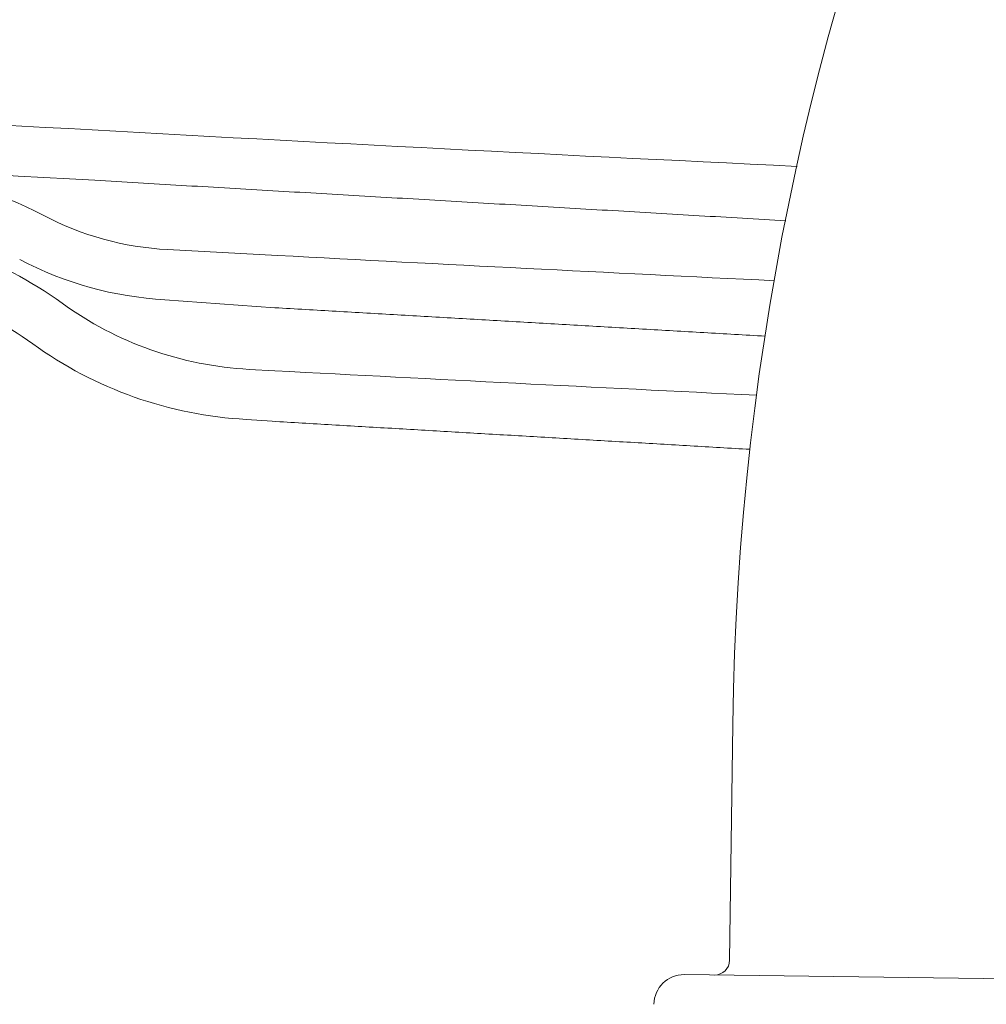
# Model space of a CAD drawing. Header units: metres. Extents: x -52 to 321, y -8 to 26.
# Tile 124 of 256: x -25.255 to -25.062, y 0.351 to 0.547. Entities that reach past the tile are written whole.
import ezdxf

# ---------------------------------------------------------------- set-up
doc = ezdxf.new("R2010")
doc.units = ezdxf.units.M
doc.header["$MEASUREMENT"] = 0
doc.layers.add('94 Genehmigungsplanung Bemaßung', color=7, linetype='Continuous')
doc.styles.add('ERSTELLTER_STIL_2', font='arial.ttf')
doc.dimstyles.new('ERSTELLTER_STIL__3', dxfattribs={"dimtxt": 0.25, "dimasz": 0.19, "dimexe": 0.18, "dimexo": 0.1, "dimgap": 0, "dimtad": 1, "dimzin": 0, "dimdsep": 46, "dimtxsty": 'ERSTELLTER_STIL_2', "dimblk": 'ARROWHEAD_6', "dimblk1": 'ARROWHEAD_6', "dimblk2": 'ARROWHEAD_6', "dimcen": 0.09, "dimclrd": 7, "dimclre": 7, "dimclrt": 7, "dimazin": 0, "dimtfac": 1, "dimtdec": 4, "dimtmove": 0, "dimatfit": 3, "dimfxl": 1, "dimtolj": 1, "dimtzin": 0, "dimarcsym": 0})

# ---------------------------------------------------------------- blocks, each defined once
blk = doc.blocks.new('*D30', base_point=(-33357.2790492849, 0))
at = {"layer": '94 Genehmigungsplanung Bemaßung', "color": 7, "linetype": 'Continuous', "lineweight": 13}
for p, q in [((-24.29007761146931, 2.864649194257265), (-24.29007761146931, 3.014649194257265)), ((-24.19007761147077, 2.764649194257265), (-24.39007761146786, 2.964649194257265)), ((-24.10257761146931, 2.864649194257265), (-24.47757761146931, 2.864649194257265)), ((-24.29007761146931, -0.03535080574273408), (-24.29007761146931, 2.864649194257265)), ((-24.39007761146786, 0.06464919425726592), (-24.19007761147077, -0.1353508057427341)), ((-24.10257761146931, -0.03535080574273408), (-24.47757761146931, -0.03535080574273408)), ((-24.29007761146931, -0.1853508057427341), (-24.29007761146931, -0.03535080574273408))]:
    blk.add_line(p, q, dxfattribs=at)
at = {"layer": '94 Genehmigungsplanung Bemaßung', "color": 7, "lineweight": 13, "insert": (-24.34007761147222, 1.080999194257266), "char_height": 0.25, "attachment_point": 7, "rotation": 90, "style": 'ERSTELLTER_STIL_2'}
blk.add_mtext('\\A1;{\\pql;\\fArial|b0|i0|c0|p0;\\W1.000000;2,90}', dxfattribs=at)
blk = doc.blocks.new('ARROWHEAD_6')
at = {"color": 0, "linetype": 'Continuous', "lineweight": 0}
for p, q in [((-0.5, -0.5), (0.5, 0.5)), ((0, 0), (-1, 0))]:
    blk.add_line(p, q, dxfattribs=at)

msp = doc.modelspace()

# ---------------------------------------------------------------- linework, layer by layer
at = {"color": 7, "linetype": 'Continuous', "lineweight": 13}
for p, q in [((-25.22526250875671, 0.5013112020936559), (-25.20334367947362, 0.5001409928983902)), ((-25.22526250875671, 0.5013112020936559), (-25.20334367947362, 0.5001409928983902)), ((-25.22579489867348, 0.4913391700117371), (-25.20389883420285, 0.4897425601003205)), ((-25.22579489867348, 0.4913391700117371), (-25.20389883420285, 0.4897425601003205)), ((-25.2090179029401, 0.4774530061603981), (-25.20388722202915, 0.477179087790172)), ((-25.20955029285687, 0.4674809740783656), (-25.20442510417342, 0.4671041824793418)), ((-25.11268152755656, 0.4066864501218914), (-25.11328404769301, 0.3597550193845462)), ((-25.0434246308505, 0.3558620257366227), (-25.1223093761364, 0.3568747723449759))]:
    msp.add_line(p, q, dxfattribs=at)
at = {"color": 7, "linetype": 'Continuous', "lineweight": 13, "flags": 128}
for points in [[(-25.23976784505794, 0.5151175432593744), (-25.23869246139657, 0.5150546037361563), (-25.23761707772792, 0.5149916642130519), (-25.23654169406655, 0.5149287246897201), (-25.23546631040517, 0.5148657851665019), (-25.2343909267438, 0.5148028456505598), (-25.23331554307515, 0.5147399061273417), (-25.23224015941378, 0.5146769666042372), (-25.2311647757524, 0.5146140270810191), (-25.23008939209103, 0.5145510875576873), (-25.22901400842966, 0.5144881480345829), (-25.22793862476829, 0.5144252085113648), (-25.22686324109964, 0.514362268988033), (-25.22578785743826, 0.5142993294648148), (-25.22471247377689, 0.5142363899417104), (-25.22363709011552, 0.5141734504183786), (-25.22256170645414, 0.5141105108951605), (-25.22148632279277, 0.5140475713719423), (-25.22041093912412, 0.5139846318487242), (-25.21933555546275, 0.5139216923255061), (-25.21826017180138, 0.513858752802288), (-25.21718478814, 0.5137958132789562), (-25.21610940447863, 0.5137328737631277), (-25.21503402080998, 0.5136699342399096), (-25.21395863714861, 0.5136069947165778), (-25.21288325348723, 0.5135440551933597), (-25.21180786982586, 0.5134811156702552), (-25.21073248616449, 0.5134181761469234), (-25.20965710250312, 0.5133552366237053), (-25.20858171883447, 0.5132922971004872), (-25.20750633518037, 0.5132293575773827), (-25.206430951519, 0.5131664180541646), (-25.20535556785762, 0.5131034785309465), (-25.20428018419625, 0.5130405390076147), (-25.20320480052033, 0.5129775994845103), (-25.20212941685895, 0.5129146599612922), (-25.20105403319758, 0.5128517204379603), (-25.19997864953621, 0.5127887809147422), (-25.19890326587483, 0.5127258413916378), (-25.19782788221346, 0.5126629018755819), (-25.19675249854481, 0.5125999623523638), (-25.19567711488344, 0.5125370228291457), (-25.19460173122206, 0.5124740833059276), (-25.19352634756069, 0.5124111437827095), (-25.19245096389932, 0.5123482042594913), (-25.19137558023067, 0.5122852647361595), (-25.1903001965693, 0.5122223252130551), (-25.18922481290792, 0.512159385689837), (-25.18814942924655, 0.5120964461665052), (-25.18707404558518, 0.5120335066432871), (-25.1859986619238, 0.5119705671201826), (-25.18492327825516, 0.5119076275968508), (-25.18384789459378, 0.5118446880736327), (-25.18277251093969, 0.5117817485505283), (-25.18169712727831, 0.5117188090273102), (-25.18062174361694, 0.511655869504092), (-25.17954635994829, 0.5115929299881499), (-25.17847097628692, 0.5115299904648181), (-25.17739559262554, 0.5114670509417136), (-25.17632020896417, 0.5114041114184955), (-25.1752448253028, 0.5113411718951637), (-25.17416944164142, 0.5112782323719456), (-25.1730940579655, 0.5112152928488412), (-25.17201867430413, 0.5111523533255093), (-25.17094329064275, 0.5110894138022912), (-25.16986790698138, 0.5110264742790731), (-25.16879252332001, 0.510963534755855), (-25.16771713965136, 0.5109005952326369), (-25.16664175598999, 0.5108376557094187), (-25.16556637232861, 0.5107747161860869), (-25.16449098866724, 0.5107117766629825), (-25.16341560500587, 0.5106488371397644), (-25.16234022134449, 0.5105858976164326), (-25.16126483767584, 0.5105229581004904), (-25.16018945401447, 0.510460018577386), (-25.1591140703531, 0.5103970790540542), (-25.158038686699, 0.5103341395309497), (-25.15696330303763, 0.5102712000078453), (-25.15588791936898, 0.5102082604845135), (-25.15481253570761, 0.5101453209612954), (-25.15373715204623, 0.5100823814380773), (-25.15266176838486, 0.5100194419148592), (-25.15158638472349, 0.509956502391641), (-25.15051100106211, 0.5098935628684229), (-25.14943561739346, 0.5098306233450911), (-25.14836023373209, 0.5097676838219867), (-25.14728485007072, 0.5097047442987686), (-25.14620946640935, 0.5096418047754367), (-25.14513408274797, 0.5095788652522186), (-25.14405869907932, 0.5095159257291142), (-25.14298331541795, 0.5094529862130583), (-25.1419079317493, 0.5093900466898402), (-25.14083254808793, 0.5093271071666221), (-25.13975716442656, 0.509264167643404), (-25.13868178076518, 0.5092012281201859), (-25.13760639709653, 0.5091382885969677), (-25.13653101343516, 0.5090753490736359), (-25.13545562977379, 0.5090124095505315), (-25.13438024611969, 0.5089494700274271), (-25.13330486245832, 0.5088865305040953), (-25.13222947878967, 0.5088235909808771), (-25.1311540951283, 0.5087606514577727), (-25.13007871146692, 0.5086977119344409), (-25.12900332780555, 0.5086347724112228), (-25.12792794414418, 0.5085718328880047), (-25.1268525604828, 0.5085088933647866), (-25.12577717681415, 0.5084459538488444), (-25.12470179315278, 0.5083830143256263), (-25.12362640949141, 0.5083200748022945), (-25.12255102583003, 0.50825713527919), (-25.12147564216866, 0.5081941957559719), (-25.12040025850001, 0.5081312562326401), (-25.11932487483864, 0.508068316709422), (-25.11824949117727, 0.5080053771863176), (-25.11717410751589, 0.5079424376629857), (-25.11609872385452, 0.5078794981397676), (-25.11502334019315, 0.5078165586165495), (-25.1139479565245, 0.5077536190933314), (-25.11287257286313, 0.5076906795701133), (-25.11179718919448, 0.5076277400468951), (-25.1107218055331, 0.5075648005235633), (-25.10964642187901, 0.5075018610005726), (-25.10857103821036, 0.5074389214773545), (-25.10749565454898, 0.5073759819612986), (-25.10642027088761, 0.5073130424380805), (-25.10534488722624, 0.5072501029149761), (-25.10426950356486, 0.5071871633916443), (-25.10319411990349, 0.5071242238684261), (-25.10211873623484, 0.507061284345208)], [(-25.23976784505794, 0.5151175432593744), (-25.23869246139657, 0.5150546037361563), (-25.23761707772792, 0.5149916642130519), (-25.23654169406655, 0.5149287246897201), (-25.23546631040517, 0.5148657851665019), (-25.2343909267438, 0.5148028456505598), (-25.23331554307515, 0.5147399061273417), (-25.23224015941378, 0.5146769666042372), (-25.2311647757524, 0.5146140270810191), (-25.23008939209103, 0.5145510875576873), (-25.22901400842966, 0.5144881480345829), (-25.22793862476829, 0.5144252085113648), (-25.22686324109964, 0.514362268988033), (-25.22578785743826, 0.5142993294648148), (-25.22471247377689, 0.5142363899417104), (-25.22363709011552, 0.5141734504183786), (-25.22256170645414, 0.5141105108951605), (-25.22148632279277, 0.5140475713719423), (-25.22041093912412, 0.5139846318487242), (-25.21933555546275, 0.5139216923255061), (-25.21826017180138, 0.513858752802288), (-25.21718478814, 0.5137958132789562), (-25.21610940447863, 0.5137328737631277), (-25.21503402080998, 0.5136699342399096), (-25.21395863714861, 0.5136069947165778), (-25.21288325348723, 0.5135440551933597), (-25.21180786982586, 0.5134811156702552), (-25.21073248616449, 0.5134181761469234), (-25.20965710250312, 0.5133552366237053), (-25.20858171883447, 0.5132922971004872), (-25.20750633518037, 0.5132293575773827), (-25.206430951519, 0.5131664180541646), (-25.20535556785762, 0.5131034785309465), (-25.20428018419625, 0.5130405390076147), (-25.20320480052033, 0.5129775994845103), (-25.20212941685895, 0.5129146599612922), (-25.20105403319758, 0.5128517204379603), (-25.19997864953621, 0.5127887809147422), (-25.19890326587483, 0.5127258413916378), (-25.19782788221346, 0.5126629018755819), (-25.19675249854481, 0.5125999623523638), (-25.19567711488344, 0.5125370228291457), (-25.19460173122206, 0.5124740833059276), (-25.19352634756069, 0.5124111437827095), (-25.19245096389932, 0.5123482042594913), (-25.19137558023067, 0.5122852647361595), (-25.1903001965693, 0.5122223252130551), (-25.18922481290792, 0.512159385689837), (-25.18814942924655, 0.5120964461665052), (-25.18707404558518, 0.5120335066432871), (-25.1859986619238, 0.5119705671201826), (-25.18492327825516, 0.5119076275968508), (-25.18384789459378, 0.5118446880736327), (-25.18277251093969, 0.5117817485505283), (-25.18169712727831, 0.5117188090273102), (-25.18062174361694, 0.511655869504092), (-25.17954635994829, 0.5115929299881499), (-25.17847097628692, 0.5115299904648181), (-25.17739559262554, 0.5114670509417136), (-25.17632020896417, 0.5114041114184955), (-25.1752448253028, 0.5113411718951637), (-25.17416944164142, 0.5112782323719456), (-25.1730940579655, 0.5112152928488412), (-25.17201867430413, 0.5111523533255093), (-25.17094329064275, 0.5110894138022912), (-25.16986790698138, 0.5110264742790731), (-25.16879252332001, 0.510963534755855), (-25.16771713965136, 0.5109005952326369), (-25.16664175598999, 0.5108376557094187), (-25.16556637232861, 0.5107747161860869), (-25.16449098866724, 0.5107117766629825), (-25.16341560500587, 0.5106488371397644), (-25.16234022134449, 0.5105858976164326), (-25.16126483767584, 0.5105229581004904), (-25.16018945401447, 0.510460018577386), (-25.1591140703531, 0.5103970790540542), (-25.158038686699, 0.5103341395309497), (-25.15696330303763, 0.5102712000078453), (-25.15588791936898, 0.5102082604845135), (-25.15481253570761, 0.5101453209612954), (-25.15373715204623, 0.5100823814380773), (-25.15266176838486, 0.5100194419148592), (-25.15158638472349, 0.509956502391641), (-25.15051100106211, 0.5098935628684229), (-25.14943561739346, 0.5098306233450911), (-25.14836023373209, 0.5097676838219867), (-25.14728485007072, 0.5097047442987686), (-25.14620946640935, 0.5096418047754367), (-25.14513408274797, 0.5095788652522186), (-25.14405869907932, 0.5095159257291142), (-25.14298331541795, 0.5094529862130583), (-25.1419079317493, 0.5093900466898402), (-25.14083254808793, 0.5093271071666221), (-25.13975716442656, 0.509264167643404), (-25.13868178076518, 0.5092012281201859), (-25.13760639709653, 0.5091382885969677), (-25.13653101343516, 0.5090753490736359), (-25.13545562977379, 0.5090124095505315), (-25.13438024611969, 0.5089494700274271), (-25.13330486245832, 0.5088865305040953), (-25.13222947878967, 0.5088235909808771), (-25.1311540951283, 0.5087606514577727), (-25.13007871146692, 0.5086977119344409), (-25.12900332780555, 0.5086347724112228), (-25.12792794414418, 0.5085718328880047), (-25.1268525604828, 0.5085088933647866), (-25.12577717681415, 0.5084459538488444), (-25.12470179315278, 0.5083830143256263), (-25.12362640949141, 0.5083200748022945), (-25.12255102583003, 0.50825713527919), (-25.12147564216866, 0.5081941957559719), (-25.12040025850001, 0.5081312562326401), (-25.11932487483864, 0.508068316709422), (-25.11824949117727, 0.5080053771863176), (-25.11717410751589, 0.5079424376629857), (-25.11609872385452, 0.5078794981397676), (-25.11502334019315, 0.5078165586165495), (-25.1139479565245, 0.5077536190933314), (-25.11287257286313, 0.5076906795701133), (-25.11179718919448, 0.5076277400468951), (-25.1107218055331, 0.5075648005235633), (-25.10964642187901, 0.5075018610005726), (-25.10857103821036, 0.5074389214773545), (-25.10749565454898, 0.5073759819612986), (-25.10642027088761, 0.5073130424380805), (-25.10534488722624, 0.5072501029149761), (-25.10426950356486, 0.5071871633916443), (-25.10319411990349, 0.5071242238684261), (-25.10211873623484, 0.507061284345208)], [(-25.20389883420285, 0.4897425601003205), (-25.20313554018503, 0.4896982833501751), (-25.20237224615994, 0.4896540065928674), (-25.20160895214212, 0.4896097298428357), (-25.20084565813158, 0.4895654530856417), (-25.20008236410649, 0.4895211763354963), (-25.19931907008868, 0.4894768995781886), (-25.19855577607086, 0.4894326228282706), (-25.19779248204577, 0.4893883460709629), (-25.19702918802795, 0.4893440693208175), (-25.19626589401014, 0.4892997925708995), (-25.19550259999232, 0.4892555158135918), (-25.19473930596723, 0.4892112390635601), (-25.19397601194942, 0.4891669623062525), (-25.19321271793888, 0.4891226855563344), (-25.19244942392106, 0.4890784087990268), (-25.19168612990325, 0.489034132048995), (-25.19092283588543, 0.4889898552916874), (-25.19015954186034, 0.4889455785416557), (-25.18939624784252, 0.4889013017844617), (-25.18863295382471, 0.4888570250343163), (-25.18786965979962, 0.4888127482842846), (-25.1871063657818, 0.4887684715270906), (-25.18634307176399, 0.4887241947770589), (-25.18557977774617, 0.4886799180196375), (-25.18481648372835, 0.4886356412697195), (-25.18405318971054, 0.4885913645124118), (-25.18328989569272, 0.4885470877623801), (-25.18252660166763, 0.4885028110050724), (-25.18176330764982, 0.4884585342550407), (-25.181000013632, 0.488414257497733), (-25.18023671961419, 0.488369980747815), (-25.17947342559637, 0.4883257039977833), (-25.17871013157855, 0.4882814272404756), (-25.17794683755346, 0.4882371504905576), (-25.17718354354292, 0.4881928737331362), (-25.17642024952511, 0.4881485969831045), (-25.17565695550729, 0.4881043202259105), (-25.1748936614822, 0.4880600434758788), (-25.17413036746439, 0.4880157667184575), (-25.17336707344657, 0.4879714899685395), (-25.17260377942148, 0.4879272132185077), (-25.17184048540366, 0.4878829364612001), (-25.17107719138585, 0.4878386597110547), (-25.17031389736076, 0.4877943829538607), (-25.16955060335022, 0.487750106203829), (-25.1687873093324, 0.4877058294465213), (-25.16802401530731, 0.4876615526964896), (-25.16726072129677, 0.4876172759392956), (-25.16649742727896, 0.4875729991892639), (-25.16573413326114, 0.4875287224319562), (-25.16497083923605, 0.4874844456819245), (-25.16420754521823, 0.4874401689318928), (-25.16344425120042, 0.4873958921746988), (-25.16268095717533, 0.4873516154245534), (-25.16191766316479, 0.4873073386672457), (-25.16115436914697, 0.4872630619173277), (-25.16039107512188, 0.48721878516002), (-25.15962778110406, 0.4871745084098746), (-25.15886448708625, 0.4871302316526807), (-25.15810119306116, 0.4870859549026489), (-25.15733789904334, 0.4870416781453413), (-25.15657460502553, 0.4869974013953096), (-25.15581131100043, 0.4869531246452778), (-25.15504801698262, 0.4869088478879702), (-25.15428472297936, 0.4868645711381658), (-25.15352142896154, 0.4868202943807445), (-25.15275813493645, 0.4867760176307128), (-25.15199484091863, 0.4867317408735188), (-25.15123154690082, 0.4866874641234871), (-25.15046825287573, 0.4866431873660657), (-25.14970495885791, 0.4865989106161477), (-25.14894166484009, 0.48655463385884), (-25.148178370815, 0.4865103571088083), (-25.14741507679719, 0.4864660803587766), (-25.14665178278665, 0.4864218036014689), (-25.14588848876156, 0.4863775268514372), (-25.14512519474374, 0.4863332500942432), (-25.14436190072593, 0.4862889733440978), (-25.14359860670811, 0.4862446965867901), (-25.14283531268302, 0.4862004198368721), (-25.14207201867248, 0.4861561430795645), (-25.14130872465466, 0.4861118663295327), (-25.14054543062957, 0.486067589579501), (-25.13978213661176, 0.486023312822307), (-25.13901884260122, 0.4859790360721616), (-25.13825554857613, 0.485934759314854), (-25.13749225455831, 0.4858904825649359), (-25.13672896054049, 0.4858462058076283), (-25.1359656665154, 0.4858019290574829), (-25.13520237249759, 0.4857576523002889), (-25.13443907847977, 0.4857133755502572), (-25.13367578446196, 0.4856690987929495), (-25.13291249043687, 0.4856248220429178), (-25.13214919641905, 0.4855805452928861), (-25.13138590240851, 0.4855362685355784), (-25.13062260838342, 0.4854919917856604), (-25.1298593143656, 0.485447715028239), (-25.12909602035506, 0.485403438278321), (-25.12833272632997, 0.485359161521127), (-25.12756943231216, 0.4853148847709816), (-25.12680613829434, 0.4852706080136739), (-25.12604284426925, 0.4852263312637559), (-25.12527955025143, 0.4851820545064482), (-25.12451625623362, 0.4851377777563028), (-25.12375296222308, 0.4850935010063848), (-25.12298966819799, 0.4850492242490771), (-25.12222637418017, 0.4850049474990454), (-25.12146308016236, 0.4849606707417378), (-25.12069978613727, 0.4849163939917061), (-25.11993649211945, 0.4848721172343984), (-25.11917319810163, 0.4848278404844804), (-25.11840990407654, 0.484783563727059), (-25.11764661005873, 0.4847392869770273), (-25.11688331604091, 0.4846950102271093), (-25.11612002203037, 0.4846507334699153), (-25.11535672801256, 0.4846064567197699), (-25.11459343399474, 0.4845621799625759), (-25.11383013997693, 0.4845179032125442), (-25.11306684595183, 0.4844736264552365), (-25.11230355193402, 0.4844293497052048), (-25.1115402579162, 0.4843850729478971), (-25.11077696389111, 0.4843407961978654), (-25.1100136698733, 0.4842965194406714), (-25.10925037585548, 0.484252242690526), (-25.10848708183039, 0.4842079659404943), (-25.10772378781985, 0.4841636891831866), (-25.10696049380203, 0.4841194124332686), (-25.10619719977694, 0.4840751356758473)], [(-25.20389883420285, 0.4897425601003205), (-25.20313554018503, 0.4896982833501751), (-25.20237224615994, 0.4896540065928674), (-25.20160895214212, 0.4896097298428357), (-25.20084565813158, 0.4895654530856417), (-25.20008236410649, 0.4895211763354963), (-25.19931907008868, 0.4894768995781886), (-25.19855577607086, 0.4894326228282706), (-25.19779248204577, 0.4893883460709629), (-25.19702918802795, 0.4893440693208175), (-25.19626589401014, 0.4892997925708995), (-25.19550259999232, 0.4892555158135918), (-25.19473930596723, 0.4892112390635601), (-25.19397601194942, 0.4891669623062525), (-25.19321271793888, 0.4891226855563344), (-25.19244942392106, 0.4890784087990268), (-25.19168612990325, 0.489034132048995), (-25.19092283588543, 0.4889898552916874), (-25.19015954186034, 0.4889455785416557), (-25.18939624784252, 0.4889013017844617), (-25.18863295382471, 0.4888570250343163), (-25.18786965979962, 0.4888127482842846), (-25.1871063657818, 0.4887684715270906), (-25.18634307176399, 0.4887241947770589), (-25.18557977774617, 0.4886799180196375), (-25.18481648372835, 0.4886356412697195), (-25.18405318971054, 0.4885913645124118), (-25.18328989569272, 0.4885470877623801), (-25.18252660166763, 0.4885028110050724), (-25.18176330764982, 0.4884585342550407), (-25.181000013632, 0.488414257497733), (-25.18023671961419, 0.488369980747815), (-25.17947342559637, 0.4883257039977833), (-25.17871013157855, 0.4882814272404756), (-25.17794683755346, 0.4882371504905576), (-25.17718354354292, 0.4881928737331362), (-25.17642024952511, 0.4881485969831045), (-25.17565695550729, 0.4881043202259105), (-25.1748936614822, 0.4880600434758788), (-25.17413036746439, 0.4880157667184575), (-25.17336707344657, 0.4879714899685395), (-25.17260377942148, 0.4879272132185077), (-25.17184048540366, 0.4878829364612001), (-25.17107719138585, 0.4878386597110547), (-25.17031389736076, 0.4877943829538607), (-25.16955060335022, 0.487750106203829), (-25.1687873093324, 0.4877058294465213), (-25.16802401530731, 0.4876615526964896), (-25.16726072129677, 0.4876172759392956), (-25.16649742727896, 0.4875729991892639), (-25.16573413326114, 0.4875287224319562), (-25.16497083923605, 0.4874844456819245), (-25.16420754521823, 0.4874401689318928), (-25.16344425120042, 0.4873958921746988), (-25.16268095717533, 0.4873516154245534), (-25.16191766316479, 0.4873073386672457), (-25.16115436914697, 0.4872630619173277), (-25.16039107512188, 0.48721878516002), (-25.15962778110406, 0.4871745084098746), (-25.15886448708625, 0.4871302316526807), (-25.15810119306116, 0.4870859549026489), (-25.15733789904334, 0.4870416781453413), (-25.15657460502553, 0.4869974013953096), (-25.15581131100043, 0.4869531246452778), (-25.15504801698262, 0.4869088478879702), (-25.15428472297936, 0.4868645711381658), (-25.15352142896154, 0.4868202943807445), (-25.15275813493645, 0.4867760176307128), (-25.15199484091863, 0.4867317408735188), (-25.15123154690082, 0.4866874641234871), (-25.15046825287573, 0.4866431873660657), (-25.14970495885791, 0.4865989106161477), (-25.14894166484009, 0.48655463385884), (-25.148178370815, 0.4865103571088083), (-25.14741507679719, 0.4864660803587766), (-25.14665178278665, 0.4864218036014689), (-25.14588848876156, 0.4863775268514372), (-25.14512519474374, 0.4863332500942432), (-25.14436190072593, 0.4862889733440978), (-25.14359860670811, 0.4862446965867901), (-25.14283531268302, 0.4862004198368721), (-25.14207201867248, 0.4861561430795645), (-25.14130872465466, 0.4861118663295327), (-25.14054543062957, 0.486067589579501), (-25.13978213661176, 0.486023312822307), (-25.13901884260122, 0.4859790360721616), (-25.13825554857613, 0.485934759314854), (-25.13749225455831, 0.4858904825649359), (-25.13672896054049, 0.4858462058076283), (-25.1359656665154, 0.4858019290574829), (-25.13520237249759, 0.4857576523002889), (-25.13443907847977, 0.4857133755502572), (-25.13367578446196, 0.4856690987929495), (-25.13291249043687, 0.4856248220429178), (-25.13214919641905, 0.4855805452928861), (-25.13138590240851, 0.4855362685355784), (-25.13062260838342, 0.4854919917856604), (-25.1298593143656, 0.485447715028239), (-25.12909602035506, 0.485403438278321), (-25.12833272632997, 0.485359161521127), (-25.12756943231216, 0.4853148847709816), (-25.12680613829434, 0.4852706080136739), (-25.12604284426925, 0.4852263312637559), (-25.12527955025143, 0.4851820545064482), (-25.12451625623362, 0.4851377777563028), (-25.12375296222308, 0.4850935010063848), (-25.12298966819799, 0.4850492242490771), (-25.12222637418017, 0.4850049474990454), (-25.12146308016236, 0.4849606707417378), (-25.12069978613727, 0.4849163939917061), (-25.11993649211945, 0.4848721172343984), (-25.11917319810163, 0.4848278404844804), (-25.11840990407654, 0.484783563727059), (-25.11764661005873, 0.4847392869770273), (-25.11688331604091, 0.4846950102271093), (-25.11612002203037, 0.4846507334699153), (-25.11535672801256, 0.4846064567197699), (-25.11459343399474, 0.4845621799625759), (-25.11383013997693, 0.4845179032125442), (-25.11306684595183, 0.4844736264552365), (-25.11230355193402, 0.4844293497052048), (-25.1115402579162, 0.4843850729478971), (-25.11077696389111, 0.4843407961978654), (-25.1100136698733, 0.4842965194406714), (-25.10925037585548, 0.484252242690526), (-25.10848708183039, 0.4842079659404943), (-25.10772378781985, 0.4841636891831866), (-25.10696049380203, 0.4841194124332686), (-25.10619719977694, 0.4840751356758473)], [(-25.20442510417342, 0.4671041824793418), (-25.20368138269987, 0.4670605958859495), (-25.20293766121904, 0.4670170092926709), (-25.20219393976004, 0.4669734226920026), (-25.20145021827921, 0.4669298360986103), (-25.20070649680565, 0.4668862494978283), (-25.19996277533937, 0.4668426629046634), (-25.19921905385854, 0.4667990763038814), (-25.19847533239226, 0.4667554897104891), (-25.19773161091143, 0.4667119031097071), (-25.19698788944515, 0.4666683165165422), (-25.1962441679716, 0.4666247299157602), (-25.19550044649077, 0.4665811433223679), (-25.19475672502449, 0.4665375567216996), (-25.19401300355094, 0.466493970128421), (-25.19326928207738, 0.466450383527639), (-25.19252556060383, 0.4664067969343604), (-25.19178183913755, 0.4663632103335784), (-25.19103811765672, 0.4663196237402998), (-25.19029439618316, 0.4662760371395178), (-25.18955067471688, 0.4662324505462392), (-25.18880695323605, 0.4661888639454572), (-25.18806323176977, 0.4661452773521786), (-25.18731951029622, 0.4661016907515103), (-25.18657578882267, 0.466058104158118), (-25.18583206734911, 0.466014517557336), (-25.18508834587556, 0.4659709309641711), (-25.184344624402, 0.4659273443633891), (-25.18360090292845, 0.4658837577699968), (-25.18285718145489, 0.4658401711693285), (-25.18211345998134, 0.4657965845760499), (-25.18136973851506, 0.4657529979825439), (-25.18062601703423, 0.4657094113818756), (-25.17988229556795, 0.4656658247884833), (-25.1791385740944, 0.4656222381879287), (-25.17839485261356, 0.4655786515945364), (-25.17765113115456, 0.4655350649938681), (-25.17690740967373, 0.4654914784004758), (-25.17616368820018, 0.4654478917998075), (-25.17541996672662, 0.4654043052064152), (-25.17467624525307, 0.4653607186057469), (-25.17393252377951, 0.4653171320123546), (-25.17318880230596, 0.4652735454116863), (-25.17244508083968, 0.4652299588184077), (-25.17170135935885, 0.4651863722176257), (-25.17095763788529, 0.4651427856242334), (-25.17021391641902, 0.4650991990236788), (-25.16947019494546, 0.4650556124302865), (-25.16872647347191, 0.4650120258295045), (-25.16798275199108, 0.4649684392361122), (-25.16723903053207, 0.4649248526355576), (-25.16649530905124, 0.4648812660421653), (-25.16575158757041, 0.4648376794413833), (-25.16500786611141, 0.4647940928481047), (-25.16426414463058, 0.4647505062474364), (-25.16352042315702, 0.4647069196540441), (-25.16277670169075, 0.4646633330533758), (-25.16203298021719, 0.4646197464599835), (-25.16128925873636, 0.4645761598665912), (-25.16054553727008, 0.4645325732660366), (-25.15980181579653, 0.4644889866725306), (-25.15905809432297, 0.4644454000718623), (-25.15831437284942, 0.4644018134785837), (-25.15757065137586, 0.4643582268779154), (-25.15682692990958, 0.4643146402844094), (-25.15608320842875, 0.4642710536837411), (-25.1553394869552, 0.4642274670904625), (-25.15459576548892, 0.4641838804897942), (-25.15385204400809, 0.4641402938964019), (-25.15310832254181, 0.4640967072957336), (-25.15236460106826, 0.464053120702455), (-25.1516208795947, 0.464009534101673), (-25.15087715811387, 0.4639659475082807), (-25.15013343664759, 0.4639223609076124), (-25.14938971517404, 0.4638787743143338), (-25.14864599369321, 0.4638351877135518), (-25.14790227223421, 0.4637916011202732), (-25.14715855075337, 0.4637480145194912), (-25.1464148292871, 0.4637044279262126), (-25.14567110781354, 0.4636608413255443), (-25.14492738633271, 0.463617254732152), (-25.14418366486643, 0.46357366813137), (-25.1434399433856, 0.4635300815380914), (-25.14269622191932, 0.4634864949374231), (-25.14195250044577, 0.4634429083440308), (-25.14120877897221, 0.4633993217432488), (-25.14046505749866, 0.4633557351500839), (-25.1397213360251, 0.4633121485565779), (-25.13897761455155, 0.4632685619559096), (-25.138233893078, 0.4632249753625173), (-25.13749017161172, 0.4631813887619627), (-25.13674645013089, 0.4631378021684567), (-25.13600272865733, 0.4630942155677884), (-25.13525900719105, 0.4630506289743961), (-25.13451528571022, 0.4630070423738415), (-25.13377156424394, 0.4629634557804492), (-25.13302784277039, 0.4629198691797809), (-25.13228412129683, 0.4628762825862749), (-25.13154039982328, 0.4628326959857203), (-25.13079667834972, 0.462789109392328), (-25.13005295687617, 0.4627455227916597), (-25.12930923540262, 0.4627019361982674), (-25.12856551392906, 0.4626583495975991), (-25.12782179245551, 0.4626147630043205), (-25.12707807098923, 0.4625711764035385), (-25.1263343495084, 0.4625275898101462), (-25.12559062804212, 0.4624840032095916), (-25.12484690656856, 0.4624404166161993), (-25.12410318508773, 0.4623968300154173), (-25.12335946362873, 0.4623532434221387), (-25.1226157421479, 0.4623096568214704), (-25.12187202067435, 0.4622660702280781), (-25.12112829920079, 0.4622224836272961), (-25.12038457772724, 0.4621788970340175), (-25.11964085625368, 0.4621353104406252), (-25.11889713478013, 0.4620917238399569), (-25.11815341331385, 0.4620481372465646), (-25.11740969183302, 0.4620045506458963), (-25.11666597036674, 0.461960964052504), (-25.11592224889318, 0.4619173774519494), (-25.11517852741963, 0.4618737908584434), (-25.11443480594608, 0.4618302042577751), (-25.11369108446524, 0.4617866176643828), (-25.11294736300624, 0.4617430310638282), (-25.11220364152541, 0.4616994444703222), (-25.11145992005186, 0.4616558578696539), (-25.11071619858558, 0.4616122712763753), (-25.10997247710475, 0.461568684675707), (-25.10922875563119, 0.4615250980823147)], [(-25.20442510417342, 0.4671041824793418), (-25.20368138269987, 0.4670605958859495), (-25.20293766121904, 0.4670170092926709), (-25.20219393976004, 0.4669734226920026), (-25.20145021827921, 0.4669298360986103), (-25.20070649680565, 0.4668862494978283), (-25.19996277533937, 0.4668426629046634), (-25.19921905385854, 0.4667990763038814), (-25.19847533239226, 0.4667554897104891), (-25.19773161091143, 0.4667119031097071), (-25.19698788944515, 0.4666683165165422), (-25.1962441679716, 0.4666247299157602), (-25.19550044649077, 0.4665811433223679), (-25.19475672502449, 0.4665375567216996), (-25.19401300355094, 0.466493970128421), (-25.19326928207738, 0.466450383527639), (-25.19252556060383, 0.4664067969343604), (-25.19178183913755, 0.4663632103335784), (-25.19103811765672, 0.4663196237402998), (-25.19029439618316, 0.4662760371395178), (-25.18955067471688, 0.4662324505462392), (-25.18880695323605, 0.4661888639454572), (-25.18806323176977, 0.4661452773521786), (-25.18731951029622, 0.4661016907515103), (-25.18657578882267, 0.466058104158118), (-25.18583206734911, 0.466014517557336), (-25.18508834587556, 0.4659709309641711), (-25.184344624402, 0.4659273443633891), (-25.18360090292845, 0.4658837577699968), (-25.18285718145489, 0.4658401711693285), (-25.18211345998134, 0.4657965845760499), (-25.18136973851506, 0.4657529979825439), (-25.18062601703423, 0.4657094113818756), (-25.17988229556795, 0.4656658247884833), (-25.1791385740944, 0.4656222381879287), (-25.17839485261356, 0.4655786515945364), (-25.17765113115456, 0.4655350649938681), (-25.17690740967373, 0.4654914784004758), (-25.17616368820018, 0.4654478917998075), (-25.17541996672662, 0.4654043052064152), (-25.17467624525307, 0.4653607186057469), (-25.17393252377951, 0.4653171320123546), (-25.17318880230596, 0.4652735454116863), (-25.17244508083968, 0.4652299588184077), (-25.17170135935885, 0.4651863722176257), (-25.17095763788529, 0.4651427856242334), (-25.17021391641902, 0.4650991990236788), (-25.16947019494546, 0.4650556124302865), (-25.16872647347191, 0.4650120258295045), (-25.16798275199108, 0.4649684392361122), (-25.16723903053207, 0.4649248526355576), (-25.16649530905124, 0.4648812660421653), (-25.16575158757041, 0.4648376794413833), (-25.16500786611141, 0.4647940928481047), (-25.16426414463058, 0.4647505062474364), (-25.16352042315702, 0.4647069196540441), (-25.16277670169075, 0.4646633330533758), (-25.16203298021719, 0.4646197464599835), (-25.16128925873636, 0.4645761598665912), (-25.16054553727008, 0.4645325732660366), (-25.15980181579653, 0.4644889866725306), (-25.15905809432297, 0.4644454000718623), (-25.15831437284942, 0.4644018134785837), (-25.15757065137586, 0.4643582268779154), (-25.15682692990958, 0.4643146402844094), (-25.15608320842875, 0.4642710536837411), (-25.1553394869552, 0.4642274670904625), (-25.15459576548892, 0.4641838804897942), (-25.15385204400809, 0.4641402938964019), (-25.15310832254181, 0.4640967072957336), (-25.15236460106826, 0.464053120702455), (-25.1516208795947, 0.464009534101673), (-25.15087715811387, 0.4639659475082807), (-25.15013343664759, 0.4639223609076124), (-25.14938971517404, 0.4638787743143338), (-25.14864599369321, 0.4638351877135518), (-25.14790227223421, 0.4637916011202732), (-25.14715855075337, 0.4637480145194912), (-25.1464148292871, 0.4637044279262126), (-25.14567110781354, 0.4636608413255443), (-25.14492738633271, 0.463617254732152), (-25.14418366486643, 0.46357366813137), (-25.1434399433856, 0.4635300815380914), (-25.14269622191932, 0.4634864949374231), (-25.14195250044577, 0.4634429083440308), (-25.14120877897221, 0.4633993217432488), (-25.14046505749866, 0.4633557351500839), (-25.1397213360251, 0.4633121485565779), (-25.13897761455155, 0.4632685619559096), (-25.138233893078, 0.4632249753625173), (-25.13749017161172, 0.4631813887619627), (-25.13674645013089, 0.4631378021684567), (-25.13600272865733, 0.4630942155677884), (-25.13525900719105, 0.4630506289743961), (-25.13451528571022, 0.4630070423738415), (-25.13377156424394, 0.4629634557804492), (-25.13302784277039, 0.4629198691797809), (-25.13228412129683, 0.4628762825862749), (-25.13154039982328, 0.4628326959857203), (-25.13079667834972, 0.462789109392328), (-25.13005295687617, 0.4627455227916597), (-25.12930923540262, 0.4627019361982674), (-25.12856551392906, 0.4626583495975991), (-25.12782179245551, 0.4626147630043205), (-25.12707807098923, 0.4625711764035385), (-25.1263343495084, 0.4625275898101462), (-25.12559062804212, 0.4624840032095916), (-25.12484690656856, 0.4624404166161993), (-25.12410318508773, 0.4623968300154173), (-25.12335946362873, 0.4623532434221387), (-25.1226157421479, 0.4623096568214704), (-25.12187202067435, 0.4622660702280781), (-25.12112829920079, 0.4622224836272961), (-25.12038457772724, 0.4621788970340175), (-25.11964085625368, 0.4621353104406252), (-25.11889713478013, 0.4620917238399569), (-25.11815341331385, 0.4620481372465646), (-25.11740969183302, 0.4620045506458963), (-25.11666597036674, 0.461960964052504), (-25.11592224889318, 0.4619173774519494), (-25.11517852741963, 0.4618737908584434), (-25.11443480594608, 0.4618302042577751), (-25.11369108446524, 0.4617866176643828), (-25.11294736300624, 0.4617430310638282), (-25.11220364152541, 0.4616994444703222), (-25.11145992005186, 0.4616558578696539), (-25.11071619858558, 0.4616122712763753), (-25.10997247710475, 0.461568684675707), (-25.10922875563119, 0.4615250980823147)]]:
    msp.add_lwpolyline(points, dxfattribs=at)
at = {"color": 7, "linetype": 'Continuous', "lineweight": 13}
for centre, radius, start, end in [((-24.56348393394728, 0.3996356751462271), 0.5492428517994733, 359.264460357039, 179.2644588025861), ((-24.22823052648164, 18.77191020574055), 18.27480761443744, 266.3256850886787, 267.2662541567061), ((-24.22823052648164, 18.77191020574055), 18.27480761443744, 266.3256850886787, 267.2662541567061), ((-24.22823052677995, 18.77191020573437), 18.28479384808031, 266.3182430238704, 266.8287079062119), ((-24.22823052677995, 18.77191020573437), 18.28479384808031, 266.3182430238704, 266.8287079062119), ((-25.28275052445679, 0.446377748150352), 0.06990363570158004, 62.13234513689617, 86.94397662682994), ((-25.28275052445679, 0.446377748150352), 0.06990363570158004, 62.13234513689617, 86.94397662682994), ((-25.22206816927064, 0.5611433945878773), 0.05991740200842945, 242.1323451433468, 266.943976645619), ((-25.22206816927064, 0.5611433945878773), 0.05991740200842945, 242.1323451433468, 266.943976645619), ((-25.29315962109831, 0.4259426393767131), 0.07988986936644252, 54.08409626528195, 86.94397664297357), ((-25.29315962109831, 0.4259426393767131), 0.07988986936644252, 54.08409626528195, 86.94397664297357), ((-25.22206816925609, 0.5611433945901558), 0.06990363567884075, 242.1323451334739, 266.9439766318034), ((-25.22206816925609, 0.5611433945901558), 0.06990363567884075, 242.1323451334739, 266.9439766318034), ((-24.22853774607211, 18.7589317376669), 18.2847938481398, 266.9439766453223, 267.2545351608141), ((-24.22853774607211, 18.7589317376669), 18.2847938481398, 266.9439766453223, 267.2545351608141), ((-25.29315962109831, 0.4259426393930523), 0.06990363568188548, 54.08409625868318, 86.94397664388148), ((-25.29315962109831, 0.4259426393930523), 0.06990363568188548, 54.08409625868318, 86.94397664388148), ((-25.20529117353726, 0.5472572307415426), 0.0699036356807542, 234.0840962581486, 266.9439766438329), ((-25.20529117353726, 0.5472572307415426), 0.0699036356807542, 234.0840962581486, 266.9439766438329), ((-25.20529117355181, 0.5472572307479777), 0.07988986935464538, 234.0840962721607, 266.9439766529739), ((-25.20529117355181, 0.5472572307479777), 0.07988986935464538, 234.0840962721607, 266.9439766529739), ((-24.22908128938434, 18.73596983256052), 18.28479384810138, 266.9439766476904, 267.2451487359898), ((-24.22908128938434, 18.73596983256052), 18.28479384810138, 266.9439766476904, 267.2451487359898), ((-25.11627967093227, 0.3597934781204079), 0.002995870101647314, 269.2644597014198, 359.2644595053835), ((-25.1223862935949, 0.3508835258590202), 0.005991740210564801, 89.26445963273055, 179.2644595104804)]:
    msp.add_arc(centre, radius, start, end, dxfattribs=at)

# ---------------------------------------------------------------- dimensions: what is measured, and where the dimension line sits
at = {"layer": '94 Genehmigungsplanung Bemaßung', "color": 7, "linetype": 'Continuous', "lineweight": 13}
dim = msp.add_linear_dim(base=(-24.29007761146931, 2.864649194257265), p1=(-27.05019267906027, -0.03535080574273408), p2=(-23.72920667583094, 2.864649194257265), angle=90, dimstyle='ERSTELLTER_STIL__3', dxfattribs=at)
dim.commit()
dim.dimension.update_dxf_attribs({"geometry": '*D30', "text_midpoint": (-24.46507761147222, 1.404644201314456), "dimtype": 160, "text_rotation": 90})

doc.saveas('drawing.dxf')
